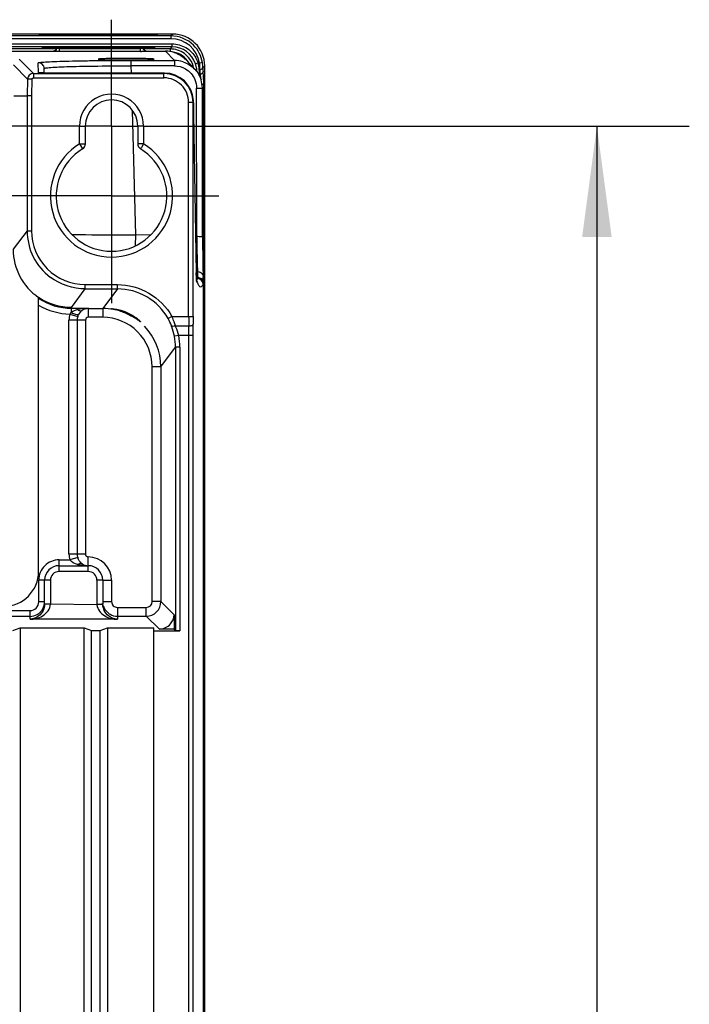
# Model space of a CAD drawing. Header units: inches. Extents: x 0 to 117, y 0 to 83.
# Tile 73 of 75: x 83.61 to 88.14, y 49.08 to 55.74. Entities that reach past the tile are written whole.
import ezdxf

# ---------------------------------------------------------------- set-up
doc = ezdxf.new("R2010")
doc.units = ezdxf.units.IN
doc.header["$LTSCALE"] = 6.431102
doc.header["$MEASUREMENT"] = 0
doc.linetypes.add('CENTER', pattern=[0.6, 0.375, -0.075, 0.075, -0.075])
doc.layers.get('0').update_dxf_attribs({"linetype": 'CONTINUOUS'})
doc.layers.add('DEFAULT_1', color=7, linetype='CENTER')
doc.styles.get("Standard").update_dxf_attribs({"font": 'txt', "width": 0.8})
doc.dimstyles.new('DIMSTYLE_1', dxfattribs={"dimtxt": 0.78125, "dimasz": 0.75, "dimexe": 0.18, "dimexo": 0.0625, "dimgap": 0.09, "dimtad": 1, "dimdec": 0, "dimzin": 4, "dimdsep": 46, "dimtxsty": 'STANDARD', "dimblk": '_FILLED', "dimblk1": '_FILLED', "dimblk2": '_FILLED', "dimcen": 0.09, "dimadec": 0, "dimazin": 0, "dimtfac": 1, "dimtdec": 0, "dimtofl": 0, "dimtmove": 0, "dimatfit": 3, "dimldrblk": '_FILLED', "dimfxl": 1, "dimtolj": 1, "dimtzin": 4, "dimarcsym": 0})

# ---------------------------------------------------------------- blocks, each defined once
blk = doc.blocks.new('_FILLED')
at = {"color": 0, "linetype": 'BYBLOCK'}
blk.add_solid([(0, 0), (-1, 0.1333), (-1, -0.1333)], dxfattribs=at)
blk = doc.blocks.new('*D12')
at = {"color": 7, "linetype": 'CONTINUOUS'}
for p, q in [((84.546, 55.0213), (88.1414, 55.0213)), ((87.5164, 55.0213), (87.5164, 42.7378)), ((87.5164, 30.4544), (87.5164, 42.7378)), ((84.546, 30.4544), (88.1414, 30.4544))]:
    blk.add_line(p, q, dxfattribs=at)
at = {"color": 7, "linetype": 'CONTINUOUS', "xscale": 0.75, "yscale": 0.75, "zscale": 0.75}
for p, rotation in [((87.5164, 55.0213), 90), ((87.5164, 30.4544), 270)]:
    blk.add_blockref('_FILLED', p, dxfattribs=dict(at, rotation=rotation))

msp = doc.modelspace()

# ---------------------------------------------------------------- linework, layer by layer
at = {"color": 7, "linetype": 'CONTINUOUS'}
for p, q in [((84.6472, 55.6436), (75.5521, 55.6436)), ((84.635, 55.6315), (83.5333, 55.6315)), ((84.635, 55.6119), (83.5333, 55.6119)), ((83.7474, 55.6346), (83.7473, 55.6374)), ((83.7984, 55.6337), (83.7984, 55.6383)), ((83.7984, 55.6383), (84.4915, 55.6383)), ((84.4915, 55.6337), (84.4915, 55.6383)), ((84.5425, 55.6374), (84.5425, 55.6346)), ((84.6472, 55.6436), (84.635, 55.6315)), ((84.635, 55.6315), (84.635, 55.6119)), ((83.8613, 55.5429), (76.338, 55.5429)), ((83.5049, 55.529), (83.8446, 55.529)), ((83.5333, 55.577), (84.6435, 55.577)), ((84.6435, 55.5573), (83.5333, 55.5573)), ((83.8003, 55.5537), (83.8005, 55.5475)), ((83.8004, 55.5537), (84.4895, 55.5537)), ((83.8613, 55.5475), (83.8005, 55.5475)), ((83.8408, 55.5269), (83.8408, 55.5283)), ((83.8801, 55.5259), (83.8549, 55.5261)), ((83.8609, 55.5537), (83.8605, 55.5456)), ((83.8806, 55.5537), (83.8801, 55.5451)), ((83.8801, 55.5451), (83.8801, 55.5259)), ((83.8801, 55.5451), (84.4294, 55.5451)), ((84.4294, 55.5259), (83.8801, 55.5259)), ((84.429, 55.5537), (84.4294, 55.5451)), ((84.4294, 55.5259), (84.4294, 55.5451)), ((84.4596, 55.5263), (84.4366, 55.5259)), ((84.4894, 55.5475), (84.4483, 55.5475)), ((84.629, 55.5429), (84.4483, 55.5429)), ((84.4487, 55.5537), (84.4491, 55.5456)), ((84.4647, 55.529), (84.5994, 55.529)), ((84.4687, 55.5283), (84.4687, 55.5269)), ((84.4896, 55.5537), (84.4894, 55.5475)), ((84.5994, 55.529), (84.6587, 55.4655)), ((84.6435, 55.5573), (84.629, 55.5429)), ((84.629, 55.5429), (84.629, 55.5232)), ((84.6435, 55.5573), (84.6435, 55.577)), ((83.7049, 55.3769), (83.6098, 55.4746)), ((84.1422, 55.4738), (84.1424, 55.4737)), ((84.3672, 55.4285), (84.3672, 55.4655)), ((84.3672, 55.4655), (84.6587, 55.4655)), ((84.5215, 55.4737), (84.5217, 55.4738)), ((84.6587, 55.4655), (84.6587, 55.4285)), ((84.797, 55.4053), (84.7377, 55.4689)), ((83.5705, 55.436), (83.6656, 55.3386)), ((83.7399, 55.382), (83.7382, 55.449)), ((83.7787, 55.3803), (83.7779, 55.4106)), ((84.3685, 55.38), (84.3672, 55.4285)), ((84.6587, 55.4285), (84.3672, 55.4285)), ((84.82, 55.4473), (84.8012, 55.4414)), ((84.8291, 55.4473), (84.82, 55.4473)), ((84.8486, 55.4505), (84.8291, 55.4473)), ((84.832, 55.3993), (84.832, 55.4045)), ((84.8516, 55.4152), (84.8635, 55.4278)), ((84.8635, 37.6078), (84.8635, 55.4278)), ((83.6656, 55.3386), (83.6626, 55.226)), ((83.6951, 55.3378), (83.6656, 55.3386)), ((83.6951, 55.3378), (83.6921, 55.2256)), ((83.7049, 55.3769), (83.7049, 55.3474)), ((83.7049, 55.3769), (84.588, 55.3769)), ((83.7049, 55.3474), (84.588, 55.3474)), ((83.7485, 55.3812), (83.7468, 55.3813)), ((83.7717, 55.3804), (83.7644, 55.3806)), ((83.7801, 55.3803), (83.7717, 55.3804)), ((83.7895, 55.3801), (83.7801, 55.3803)), ((83.8054, 55.38), (83.7895, 55.3801)), ((84.5908, 55.38), (83.8054, 55.38)), ((83.8191, 55.38), (83.8191, 55.38)), ((84.588, 55.3474), (84.588, 55.3769)), ((84.5908, 55.38), (84.5908, 55.38)), ((84.8265, 55.363), (84.8273, 55.3712)), ((84.8273, 55.3712), (84.8274, 55.3722)), ((84.8326, 55.3712), (84.8273, 55.3712)), ((84.8326, 55.3712), (84.8342, 55.3463)), ((84.8571, 55.316), (84.8522, 55.3902)), ((84.8101, 54.2759), (84.8086, 55.2785)), ((84.8495, 54.2736), (84.848, 55.2762)), ((84.8573, 55.3109), (84.8571, 55.316)), ((83.5727, 55.226), (83.6626, 55.226)), ((83.6626, 55.226), (83.6626, 54.3138)), ((83.6921, 55.2256), (83.6626, 55.226)), ((83.6921, 55.2256), (83.6921, 54.3138)), ((84.8584, 55.221), (84.8481, 55.221)), ((84.8584, 37.9183), (84.8584, 55.221)), ((84.3971, 54.2868), (84.3751, 55.1273)), ((84.7552, 53.7341), (84.7552, 55.1802)), ((84.7847, 55.1801), (84.7552, 55.1801)), ((84.7847, 53.7341), (84.7847, 55.1806)), ((84.7883, 55.103), (84.7883, 55.1037)), ((84.7883, 55.103), (84.8067, 54.03)), ((84.017, 54.901), (84.017, 55.0213)), ((84.017, 55.0213), (84.0564, 55.0213)), ((84.0564, 54.901), (84.0564, 55.0213)), ((84.4107, 55.0213), (84.4107, 54.9011)), ((84.4501, 55.0213), (84.4107, 55.0213)), ((84.4501, 55.0213), (84.4501, 54.901)), ((84.017, 54.901), (84.0376, 54.8674)), ((84.017, 54.901), (84.0564, 54.901)), ((84.4501, 54.901), (84.4107, 54.901)), ((84.4323, 54.8721), (84.4294, 54.8674)), ((84.4355, 54.8773), (84.4323, 54.8721)), ((84.4501, 54.901), (84.4355, 54.8773)), ((83.6626, 54.3138), (83.5683, 54.188)), ((83.6626, 54.3138), (83.6921, 54.3138)), ((84.3951, 54.2119), (84.3971, 54.2868)), ((84.4971, 54.2842), (84.3971, 54.2868)), ((84.8101, 54.2759), (84.8025, 54.2761)), ((84.8066, 54.0326), (84.8066, 54.0319)), ((84.8069, 54.0177), (84.8067, 54.03)), ((84.8072, 54.007), (84.8069, 54.0177)), ((84.8074, 54.0009), (84.8072, 54.007)), ((84.8076, 53.9955), (84.8074, 54.0009)), ((84.8078, 53.9909), (84.8076, 53.9955)), ((84.8089, 53.9991), (84.8153, 53.9989)), ((84.8151, 54.0371), (84.8153, 53.9989)), ((84.8153, 53.9898), (84.8153, 53.9989)), ((84.8536, 53.9593), (84.8536, 54.0031)), ((84.0561, 53.9202), (84.0561, 53.9497)), ((84.0561, 53.9497), (84.2731, 53.9497)), ((84.2731, 53.9202), (84.2731, 53.9497)), ((84.808, 53.9871), (84.8078, 53.9909)), ((84.8109, 53.9759), (84.8082, 53.9829)), ((84.8536, 53.9502), (84.8536, 31.0891)), ((83.7404, 52.009), (83.7404, 53.8629)), ((83.9618, 53.7944), (84.0561, 53.9202)), ((84.0561, 53.9202), (84.2731, 53.9202)), ((84.2731, 53.9202), (84.1736, 53.7875)), ((83.9618, 53.7597), (83.9618, 53.7944)), ((83.9523, 53.7503), (84.0051, 53.7327)), ((83.9618, 53.7896), (84.075, 53.7896)), ((84.075, 53.7896), (84.0766, 53.7875)), ((84.0766, 53.7285), (84.0766, 53.7875)), ((84.0766, 53.7875), (84.1736, 53.7875)), ((84.1736, 53.7285), (84.0766, 53.7285)), ((84.1736, 53.7875), (84.1736, 53.7285)), ((84.6417, 53.7341), (84.616, 53.7196)), ((84.6417, 53.7341), (84.7847, 53.7341)), ((83.9455, 52.1276), (83.9455, 53.7088)), ((84.0569, 53.7088), (83.9455, 53.7088)), ((84.0012, 53.7088), (84.0012, 52.1276)), ((84.0569, 53.7088), (84.0569, 52.1276)), ((84.6662, 53.6697), (84.7555, 53.6697)), ((84.6878, 53.6053), (84.6588, 53.5997)), ((84.7854, 53.6053), (84.6878, 53.6053)), ((84.7559, 31.8717), (84.7559, 53.6053)), ((84.7854, 31.8717), (84.7854, 53.6053)), ((84.5671, 53.3939), (84.6658, 53.5256)), ((84.6658, 53.5256), (84.6658, 51.6087)), ((84.6954, 53.5256), (84.6658, 53.5256)), ((84.6954, 53.5256), (84.6954, 51.6079)), ((84.508, 51.8058), (84.508, 53.3939)), ((84.5671, 53.3939), (84.508, 53.3939)), ((84.5671, 53.3939), (84.5671, 51.8058)), ((83.8792, 52.0882), (83.9516, 52.0882)), ((83.8792, 52.0488), (83.8792, 52.0882)), ((84.0569, 52.1276), (83.9455, 52.1276)), ((84.0047, 52.1049), (83.9516, 52.0882)), ((84.0762, 52.0488), (84.0765, 52.1079)), ((83.8792, 52.0095), (83.8792, 52.0488)), ((83.8792, 52.0488), (84.076, 52.0488)), ((84.076, 52.0095), (83.8792, 52.0095)), ((84.076, 52.0095), (84.076, 52.0488)), ((83.7414, 51.8043), (83.7414, 51.9504)), ((83.8201, 51.9504), (83.7414, 51.9504)), ((83.7808, 51.7888), (83.7808, 51.9504)), ((83.8201, 51.9504), (83.8203, 51.7882)), ((84.1351, 51.9504), (84.1351, 51.7888)), ((84.1745, 51.9504), (84.1351, 51.9504)), ((84.1745, 51.9504), (84.1745, 51.7888)), ((84.1745, 51.9504), (84.2335, 51.9504)), ((84.2335, 51.9504), (84.2335, 51.8059)), ((83.7808, 51.8043), (83.7414, 51.8043)), ((84.1745, 51.8059), (84.2335, 51.8059)), ((84.5671, 51.8058), (84.508, 51.8058)), ((84.6567, 51.7162), (84.5671, 51.8058)), ((76.517, 51.7452), (83.6823, 51.7452)), ((83.6823, 51.6868), (83.6823, 51.7452)), ((84.1351, 51.7852), (83.8203, 51.7882)), ((84.1351, 51.7888), (84.1351, 51.7852)), ((84.1351, 51.7888), (84.1745, 51.7888)), ((84.2729, 51.7665), (84.2729, 51.6868)), ((84.2729, 51.7665), (84.4687, 51.7665)), ((84.4687, 51.7074), (84.4687, 51.7665)), ((83.6823, 51.7059), (76.5171, 51.7059)), ((84.2729, 51.6868), (83.6823, 51.6868)), ((84.2729, 51.7074), (84.4687, 51.7074)), ((84.4687, 51.7074), (84.5579, 51.6203)), ((84.6567, 51.7162), (84.6567, 51.6178)), ((83.5656, 51.61), (83.6148, 51.6285)), ((83.6148, 51.6285), (83.6148, 37.1079)), ((83.6148, 51.6285), (84.0478, 51.6285)), ((84.0478, 37.1079), (84.0478, 51.6285)), ((84.0478, 51.6285), (84.0971, 51.61)), ((84.0971, 37.1079), (84.0971, 51.61)), ((84.0971, 51.61), (84.1561, 51.61)), ((84.1561, 51.61), (84.2053, 51.6285)), ((84.1561, 37.1079), (84.1561, 51.61)), ((84.2053, 51.6285), (84.2053, 37.1079)), ((84.2053, 51.6285), (84.5203, 51.6285)), ((84.5203, 36.8049), (84.5203, 51.6285)), ((84.5203, 51.6079), (84.6954, 51.6079)), ((84.6658, 51.6087), (84.6567, 51.6178))]:
    msp.add_line(p, q, dxfattribs=at)
for points in [[(83.8525, 55.5321), (83.8505, 55.5309), (83.8487, 55.5299), (83.8469, 55.5293), (83.8456, 55.5289), (83.8448, 55.5288), (83.8446, 55.5287)], [(83.8605, 55.5469), (83.8604, 55.5456), (83.8598, 55.5428), (83.8589, 55.5401), (83.8577, 55.5377), (83.8561, 55.5356), (83.8544, 55.5337), (83.8525, 55.5321)], [(84.461, 55.5299), (84.4592, 55.5308), (84.4572, 55.532), (84.4552, 55.5336), (84.4534, 55.5356), (84.4519, 55.5377), (84.4507, 55.5401), (84.4497, 55.5428), (84.4492, 55.5456), (84.4491, 55.5469)], [(84.464, 55.5289), (84.4627, 55.5293), (84.461, 55.5299)], [(84.4647, 55.5288), (84.4648, 55.5288), (84.4651, 55.5287), (84.4651, 55.5287), (84.4647, 55.5288), (84.464, 55.5289)], [(83.7644, 55.3806), (83.7583, 55.3808), (83.7557, 55.3809), (83.7534, 55.381), (83.7515, 55.381), (83.7498, 55.3811), (83.7485, 55.3812)], [(84.8082, 53.9829), (84.8082, 53.9841), (84.8081, 53.9855), (84.808, 53.9871)], [(84.8084, 53.9808), (84.8084, 53.9805), (84.8085, 53.9804), (84.8084, 53.9807), (84.8084, 53.9812), (84.8083, 53.9819), (84.8082, 53.9829)], [(84.8093, 53.9712), (84.8129, 53.9691), (84.8159, 53.9664), (84.8145, 53.9685), (84.8109, 53.9759)]]:
    msp.add_lwpolyline(points, dxfattribs=at)
for centre, radius, start, end in [((83.7984, 52.7183), 2.92, 90.13566, 90.26359), ((83.7992, 52.4305), 3.2078, 90.01387, 90.13628), ((84.4922, 53.0395), 2.5989, 89.45195, 90.01454), ((84.635, 55.4151), 0.1968, 9.42471, 90.00438), ((84.6472, 55.4273), 0.2163, 0.14158, 89.99586), ((84.428, 57.2713), 1.7454, 270.04642, 270.28067), ((84.4895, 54.0902), 1.4635, 89.71923, 89.99921), ((84.5991, 55.3382), 0.1908, 72.07667, 89.91881), ((84.629, 55.3774), 0.1655, 72.02936, 89.95637), ((84.644, 55.3922), 0.1647, 17.37982, 90.01399), ((84.629, 55.3776), 0.1456, 29.84496, 79.48559), ((84.6585, 55.2752), 0.1903, 72.0387, 89.9383), ((84.5986, 55.339), 0.1903, 43.03857, 47.95153), ((84.6293, 55.3778), 0.165, 11.79137, 36.00696), ((84.6342, 55.3877), 0.1951, 17.77372, 29.33457), ((84.6581, 55.3968), 0.15, 9.21915, 17.31041), ((84.7345, 55.3971), 0.0734, 356.19611, 357.49803), ((84.4938, 55.3731), 0.3345, 10.90821, 12.81688), ((84.5056, 55.3753), 0.3225, 8.98917, 10.92379), ((84.4584, 55.4012), 0.3736, 6.30969, 7.08374), ((84.4703, 55.4021), 0.3617, 0.39031, 6.38418), ((84.6216, 55.4129), 0.2301, 0.58663, 9.41889), ((83.7049, 55.3376), 0.0394, 90.01634, 178.52939), ((83.7403, 55.3427), 0.0393, 80.61776, 90.51366), ((83.8189, 58.3103), 2.9303, 269.80612, 270.00344), ((84.5879, 55.1801), 0.1968, 0.1326, 89.99256), ((84.588, 55.1802), 0.1672, 359.98657, 90.01348), ((84.5908, 55.1831), 0.1969, 3.22511, 89.99097), ((84.6568, 55.2756), 0.1912, 1.49532, 17.95283), ((84.6607, 55.2759), 0.1873, 0.07935, 1.45309), ((84.2534, 55.2875), 0.6044, 1.59917, 2.22471), ((84.2335, 55.0213), 0.2165, 359.9955, 179.99958), ((84.2335, 55.0213), 0.1772, 0, 180), ((84.5574, 55.1823), 0.2302, 0.11058, 2.96786), ((89.7387, 55.1852), 4.9511, 180.04147, 180.95118), ((84.2335, 54.5488), 0.4134, 121.58799, 58.41207), ((84.2335, 54.5488), 0.374, 121.58814, 58.41186), ((84.017, 54.901), 0.0394, 301.58814, 360), ((84.4501, 54.901), 0.0394, 179.60299, 238.41186), ((84.0562, 54.3137), 0.3935, 179.99009, 233.28913), ((84.0561, 54.3136), 0.3639, 179.97683, 270.00545), ((83.9615, 54.1878), 0.3932, 179.97374, 235.72912), ((87.6924, 54.0816), 2.8862, 180.98785, 181.20337), ((87.0237, 54.0675), 2.2173, 181.20126, 181.45512), ((84.8142, 53.96), 0.0389, 78.81237, 88.45259), ((84.8167, 53.9976), 0.0391, 55.51048, 62.97058), ((84.7706, 53.9734), 0.0385, 359.58767, 8.99794), ((84.8143, 53.9505), 0.0393, 359.63165, 88.55255), ((84.2732, 53.5268), 0.3934, 29.35169, 90.01038), ((83.9618, 54.1879), 0.3983, 236.2378, 270.00445), ((83.9618, 54.1879), 0.4377, 239.61705, 268.75844), ((84.0779, 53.7086), 0.1324, 161.61845, 179.91006), ((84.1735, 53.3941), 0.3934, 79.24233, 89.99271), ((84.1736, 53.394), 0.3344, 359.97627, 90.00054), ((84.1721, 53.3876), 0.4001, 66.35173, 71.57344), ((84.1731, 53.3945), 0.3933, 60.55233, 66.09155), ((84.1651, 53.5165), 0.524, 20.20058, 24.5337), ((91.9598, 53.7325), 7.2046, 179.98717, 180.4995), ((89.5769, 53.733), 4.7922, 179.9866, 180.61242), ((84.1735, 53.3939), 0.3936, 0.00083, 44.13101), ((84.3086, 53.5467), 0.3527, 20.61975, 29.35995), ((84.2255, 53.5156), 0.4414, 19.53184, 20.60026), ((84.2323, 53.5178), 0.4343, 10.8672, 19.55426), ((84.1604, 53.5148), 0.529, 17.02838, 20.20452), ((84.337, 53.5223), 0.3606, 22.91688, 24.12832), ((84.353, 53.5287), 0.3434, 12.88556, 22.96865), ((79.8216, 53.6068), 4.9343, 359.98164, 0.7297), ((77.7829, 53.6069), 7.0025, 359.98653, 0.61249), ((84.271, 53.5256), 0.3949, 0.00762, 10.82065), ((84.2707, 53.5255), 0.4246, 0.01379, 10.82233), ((83.8792, 51.9504), 0.1378, 89.99409, 179.99873), ((84.0766, 52.1276), 0.1311, 180.00565, 197.48504), ((84.0766, 52.1276), 0.0754, 180.00608, 197.48834), ((84.076, 51.9504), 0.1575, 359.99569, 89.83596), ((83.5052, 52.0095), 0.2352, 270, 359.8788), ((83.8792, 51.9504), 0.0984, 90, 180), ((83.8792, 51.9504), 0.0591, 89.99997, 180.00001), ((84.076, 51.9504), 0.0984, 0, 90), ((84.076, 51.9504), 0.0591, 359.99998, 90.00001), ((83.6823, 51.8043), 0.0591, 270.01574, 0.01165), ((84.4686, 51.8059), 0.0984, 270.02517, 359.97483), ((84.4687, 51.8058), 0.0394, 270.00159, 359.99552), ((83.682, 51.8048), 0.099, 300.03887, 314.95466), ((84.2729, 51.8058), 0.0984, 194.95096, 202.45037), ((84.2732, 51.8063), 0.099, 225.04693, 239.96353)]:
    msp.add_arc(centre, radius, start, end, dxfattribs=at)
msp.add_ellipse((84.4894, 55.5486), major_axis=(0.0394, 0), ratio=0.026168, start_param=-1.570819, end_param=-1.214722, dxfattribs=at)
for points, knots in [([(83.7473, 55.6374), (83.7479, 55.6381), (83.7521, 55.6371), (83.759, 55.6384), (83.771, 55.638), (83.78, 55.6383), (83.785, 55.6383)], [0, 0, 0, 0, 0.072403, 0.278877, 0.5995, 1, 1, 1, 1]), ([(83.7559, 55.6347), (83.7552, 55.6353), (83.7529, 55.6363), (83.7508, 55.635), (83.7498, 55.6342)], [0, 0, 0, 0, 0.429214, 1, 1, 1, 1]), ([(84.517, 55.6382), (84.5201, 55.6382), (84.5285, 55.638), (84.5369, 55.6382), (84.5421, 55.6375)], [0, 0, 0, 0, 0.373431, 1, 1, 1, 1]), ([(84.534, 55.6347), (84.5347, 55.6353), (84.537, 55.6364), (84.5392, 55.6351), (84.5402, 55.6343)], [0, 0, 0, 0, 0.432728, 1, 1, 1, 1]), ([(83.7611, 55.5527), (83.7611, 55.5537), (83.7672, 55.5522), (83.7733, 55.5541), (83.7864, 55.5534), (83.7954, 55.5537), (83.8004, 55.5537)], [0, 0, 0, 0, 0.076731, 0.293068, 0.617909, 1, 1, 1, 1]), ([(83.8005, 55.5475), (83.7955, 55.5475), (83.7865, 55.5478), (83.7733, 55.5472), (83.7672, 55.549), (83.7611, 55.5475), (83.7611, 55.5486)], [0, 0, 0, 0, 0.38162, 0.7063, 0.922877, 1, 1, 1, 1]), ([(83.8408, 55.5283), (83.8417, 55.5283), (83.8433, 55.5284), (83.845, 55.5287), (83.8458, 55.5289)], [0, 0, 0, 0, 0.498409, 1, 1, 1, 1]), ([(83.8408, 55.5283), (83.8409, 55.5286), (83.8429, 55.5285), (83.844, 55.5288), (83.8451, 55.5288)], [0, 0, 0, 0, 0.215563, 1, 1, 1, 1]), ([(83.8549, 55.5261), (83.8533, 55.5262), (83.8489, 55.5263), (83.8444, 55.5264), (83.8416, 55.5267)], [0, 0, 0, 0, 0.362031, 1, 1, 1, 1]), ([(83.8801, 55.5451), (83.8755, 55.5448), (83.8713, 55.5462), (83.8604, 55.5437), (83.8605, 55.5456)], [0, 0, 0, 0, 0.706588, 1, 1, 1, 1]), ([(84.4491, 55.5456), (84.4492, 55.5437), (84.4383, 55.5462), (84.4341, 55.5448), (84.4294, 55.5451)], [0, 0, 0, 0, 0.293414, 1, 1, 1, 1]), ([(84.4564, 55.5326), (84.4575, 55.5317), (84.4598, 55.5302), (84.4624, 55.5292), (84.4638, 55.5289)], [0, 0, 0, 0, 0.4994, 1, 1, 1, 1]), ([(84.4687, 55.5269), (84.4685, 55.5268), (84.4653, 55.5266), (84.4624, 55.5264), (84.4596, 55.5263)], [0, 0, 0, 0, 0.08011, 1, 1, 1, 1]), ([(84.4638, 55.5289), (84.4646, 55.5287), (84.4662, 55.5284), (84.4679, 55.5283), (84.4687, 55.5283)], [0, 0, 0, 0, 0.501626, 1, 1, 1, 1]), ([(84.4645, 55.5288), (84.4656, 55.5288), (84.4666, 55.5285), (84.4687, 55.5286), (84.4687, 55.5283)], [0, 0, 0, 0, 0.784118, 1, 1, 1, 1]), ([(84.4966, 55.5537), (84.5009, 55.5537), (84.5083, 55.5534), (84.5191, 55.5539), (84.524, 55.5524), (84.5288, 55.5535), (84.5288, 55.5527)], [0, 0, 0, 0, 0.396137, 0.717374, 0.926404, 1, 1, 1, 1]), ([(84.6435, 55.577), (84.6756, 55.5768), (84.741, 55.5598), (84.7885, 55.5113), (84.8043, 55.4833)], [0, 0, 0, 0, 0.499994, 1, 1, 1, 1]), ([(83.7382, 55.449), (83.7386, 55.4501), (83.7439, 55.4509), (83.7521, 55.4527), (83.7674, 55.4539), (83.7983, 55.4562), (83.8507, 55.4585), (83.9277, 55.4609), (84.0218, 55.4629), (84.1702, 55.4649), (84.2869, 55.4655), (84.3672, 55.4655)], [0, 0, 0, 0, 0.005948, 0.020445, 0.044088, 0.076995, 0.169103, 0.293119, 0.444427, 0.617183, 1, 1, 1, 1]), ([(84.5217, 55.4738), (84.5216, 55.475), (84.5143, 55.4743), (84.5059, 55.4764), (84.4873, 55.4764), (84.4645, 55.4775), (84.436, 55.478), (84.3913, 55.4786), (84.3319, 55.4789), (84.2726, 55.4786), (84.2279, 55.478), (84.1993, 55.4775), (84.1766, 55.4764), (84.1579, 55.4764), (84.1498, 55.4743), (84.1422, 55.475), (84.1422, 55.4738)], [0, 0, 0, 0, 0.009983, 0.038403, 0.084648, 0.14681, 0.222487, 0.308834, 0.500006, 0.691182, 0.777548, 0.853234, 0.915346, 0.961548, 0.990045, 1, 1, 1, 1]), ([(84.1423, 55.4737), (84.1434, 55.4726), (84.1494, 55.473), (84.1599, 55.4713), (84.1778, 55.471), (84.2117, 55.4697), (84.2638, 55.4691), (84.3318, 55.4687), (84.3997, 55.4691), (84.4519, 55.4697), (84.4858, 55.471), (84.5038, 55.4713), (84.5144, 55.473), (84.5205, 55.4726), (84.5216, 55.4737)], [0, 0, 0, 0, 0.011951, 0.041755, 0.088678, 0.150846, 0.311224, 0.499458, 0.687779, 0.848419, 0.910705, 0.957764, 0.98784, 1, 1, 1, 1]), ([(83.7779, 55.4106), (83.7776, 55.4206), (83.7689, 55.441), (83.7481, 55.449), (83.7382, 55.449)], [0, 0, 0, 0, 0.499555, 1, 1, 1, 1]), ([(83.7779, 55.4106), (83.7779, 55.4117), (83.7832, 55.4131), (83.7904, 55.4147), (83.805, 55.4163), (83.8338, 55.4188), (83.8831, 55.4214), (83.9552, 55.424), (84.0434, 55.4261), (84.1825, 55.4282), (84.2919, 55.4287), (84.3672, 55.4285)], [0, 0, 0, 0, 0.005649, 0.020205, 0.044043, 0.076991, 0.169069, 0.29308, 0.444366, 0.617132, 1, 1, 1, 1]), ([(84.8061, 55.4208), (84.8065, 55.418), (84.8077, 55.4091), (84.8081, 55.4), (84.8079, 55.3939)], [0, 0, 0, 0, 0.31648, 1, 1, 1, 1]), ([(84.8274, 55.3722), (84.8277, 55.3749), (84.8279, 55.3928), (84.8266, 55.4107), (84.8242, 55.4257)], [0, 0, 0, 0, 0.150633, 1, 1, 1, 1]), ([(84.832, 55.4045), (84.8345, 55.4045), (84.8417, 55.4052), (84.8515, 55.41), (84.8516, 55.4152)], [0, 0, 0, 0, 0.323488, 1, 1, 1, 1]), ([(84.8326, 55.3712), (84.8325, 55.3727), (84.8322, 55.382), (84.8321, 55.3914), (84.832, 55.3993)], [0, 0, 0, 0, 0.154253, 1, 1, 1, 1]), ([(84.8516, 55.4152), (84.8517, 55.4124), (84.8518, 55.4041), (84.8519, 55.3957), (84.8522, 55.3902)], [0, 0, 0, 0, 0.340038, 1, 1, 1, 1]), ([(83.6951, 55.3378), (83.6952, 55.3401), (83.6955, 55.3452), (83.7014, 55.346), (83.703, 55.3448)], [0, 0, 0, 0, 0.533586, 1, 1, 1, 1]), ([(83.751, 55.381), (83.7494, 55.3811), (83.746, 55.3817), (83.7414, 55.3805), (83.7399, 55.382)], [0, 0, 0, 0, 0.418494, 1, 1, 1, 1]), ([(83.809, 55.38), (83.8032, 55.38), (83.7838, 55.3802), (83.7645, 55.3804), (83.751, 55.381)], [0, 0, 0, 0, 0.301321, 1, 1, 1, 1]), ([(84.8274, 55.3722), (84.8263, 55.3722), (84.8241, 55.3724), (84.822, 55.3729), (84.821, 55.3732)], [0, 0, 0, 0, 0.498752, 1, 1, 1, 1]), ([(84.8273, 55.3712), (84.8264, 55.3712), (84.8245, 55.3714), (84.8226, 55.3718), (84.8217, 55.3721)], [0, 0, 0, 0, 0.498373, 1, 1, 1, 1]), ([(84.8086, 55.2785), (84.8139, 55.2785), (84.8229, 55.2783), (84.8359, 55.2783), (84.842, 55.2768), (84.848, 55.2773), (84.848, 55.2762)], [0, 0, 0, 0, 0.39857, 0.705541, 0.913828, 1, 1, 1, 1]), ([(84.8584, 55.221), (84.8584, 55.2292), (84.8583, 55.257), (84.8581, 55.2848), (84.8575, 55.3044)], [0, 0, 0, 0, 0.29497, 1, 1, 1, 1]), ([(83.9663, 54.2875), (83.9966, 54.2873), (84.1402, 54.2868), (84.2838, 54.2868), (84.3971, 54.2868)], [0, 0, 0, 0, 0.210959, 1, 1, 1, 1]), ([(84.8101, 54.2759), (84.8102, 54.2598), (84.8107, 54.2007), (84.8116, 54.1416), (84.8128, 54.0986)], [0, 0, 0, 0, 0.272412, 1, 1, 1, 1]), ([(84.8101, 54.2759), (84.8154, 54.2759), (84.8244, 54.2757), (84.8374, 54.2757), (84.8435, 54.2742), (84.8495, 54.2747), (84.8495, 54.2736)], [0, 0, 0, 0, 0.398651, 0.70552, 0.913804, 1, 1, 1, 1]), ([(84.8495, 54.2736), (84.8495, 54.2464), (84.85, 54.1562), (84.8509, 54.0661), (84.8536, 54.0031)], [0, 0, 0, 0, 0.301238, 1, 1, 1, 1]), ([(84.8128, 54.0986), (84.813, 54.0927), (84.8136, 54.0722), (84.8143, 54.0517), (84.8151, 54.0371)], [0, 0, 0, 0, 0.287115, 1, 1, 1, 1]), ([(84.8092, 53.9731), (84.8088, 53.9744), (84.8077, 53.9872), (84.8074, 53.9998), (84.8071, 54.0112)], [0, 0, 0, 0, 0.104257, 1, 1, 1, 1]), ([(84.2731, 53.9497), (84.3468, 53.9493), (84.4972, 53.9099), (84.6053, 53.7982), (84.6417, 53.7341)], [0, 0, 0, 0, 0.500001, 1, 1, 1, 1]), ([(84.819, 53.9502), (84.8224, 53.944), (84.831, 53.9291), (84.8453, 53.9383), (84.8487, 53.9427)], [0, 0, 0, 0, 0.560243, 1, 1, 1, 1]), ([(83.9618, 53.7597), (83.9712, 53.7555), (83.987, 53.7498), (84.004, 53.7454), (84.0106, 53.7463)], [0, 0, 0, 0, 0.60781, 1, 1, 1, 1]), ([(84.0025, 53.7801), (84.0053, 53.7783), (84.0148, 53.7731), (84.0276, 53.7714), (84.0342, 53.7751)], [0, 0, 0, 0, 0.304232, 1, 1, 1, 1]), ([(84.075, 53.7896), (84.0644, 53.789), (84.0499, 53.7849), (84.0374, 53.7774), (84.0342, 53.7751)], [0, 0, 0, 0, 0.72948, 1, 1, 1, 1]), ([(84.0766, 53.7285), (84.0716, 53.7282), (84.0613, 53.7241), (84.0572, 53.7138), (84.0569, 53.7088)], [0, 0, 0, 0, 0.499989, 1, 1, 1, 1]), ([(84.2335, 53.7868), (84.2335, 53.7874), (84.2373, 53.787), (84.2447, 53.7874), (84.2547, 53.7856), (84.2616, 53.7844)], [0, 0, 0, 0, 0.067144, 0.26023, 1, 1, 1, 1]), ([(84.3325, 53.754), (84.3206, 53.7593), (84.298, 53.7682), (84.2703, 53.7765), (84.2523, 53.7814), (84.2422, 53.7835), (84.2375, 53.7855), (84.2335, 53.786), (84.2335, 53.7868)], [0, 0, 0, 0, 0.374341, 0.698356, 0.824396, 0.919086, 0.978159, 1, 1, 1, 1]), ([(84.2616, 53.7844), (84.2731, 53.7824), (84.3227, 53.7705), (84.3698, 53.7473), (84.4014, 53.7239)], [0, 0, 0, 0, 0.228676, 1, 1, 1, 1]), ([(84.4304, 53.6979), (84.4304, 53.6971), (84.4253, 53.7004), (84.4216, 53.7027), (84.4111, 53.7101), (84.3943, 53.7212), (84.3678, 53.7373), (84.3449, 53.7485), (84.3325, 53.754)], [0, 0, 0, 0, 0.020038, 0.08592, 0.189627, 0.32148, 0.640746, 1, 1, 1, 1]), ([(84.4014, 53.7239), (84.4087, 53.7185), (84.4186, 53.7112), (84.4267, 53.702), (84.4304, 53.6991), (84.4304, 53.6979)], [0, 0, 0, 0, 0.693284, 0.907999, 1, 1, 1, 1]), ([(84.6662, 53.6697), (84.663, 53.6687), (84.6547, 53.6667), (84.6414, 53.6656), (84.6387, 53.6709)], [0, 0, 0, 0, 0.359945, 1, 1, 1, 1]), ([(84.7555, 53.6697), (84.7592, 53.6697), (84.7691, 53.6706), (84.7846, 53.6746), (84.785, 53.6818)], [0, 0, 0, 0, 0.342299, 1, 1, 1, 1]), ([(84.0036, 52.0572), (84.0064, 52.0589), (84.0158, 52.0637), (84.0284, 52.0647), (84.0349, 52.0608)], [0, 0, 0, 0, 0.300355, 1, 1, 1, 1]), ([(84.0349, 52.0608), (84.0238, 52.0679), (84.0125, 52.0836), (84.0061, 52.1003), (84.0047, 52.1049)], [0, 0, 0, 0, 0.731004, 1, 1, 1, 1]), ([(84.0765, 52.1079), (84.0715, 52.1081), (84.0608, 52.112), (84.0573, 52.1226), (84.0569, 52.1276)], [0, 0, 0, 0, 0.499944, 1, 1, 1, 1]), ([(84.2335, 51.8059), (84.2338, 51.7959), (84.2424, 51.7753), (84.2629, 51.7669), (84.2729, 51.7665)], [0, 0, 0, 0, 0.500003, 1, 1, 1, 1]), ([(83.7808, 51.7888), (83.7808, 51.7596), (83.7552, 51.7065), (83.7039, 51.6876), (83.6823, 51.6868)], [0, 0, 0, 0, 0.575588, 1, 1, 1, 1]), ([(83.6823, 51.6868), (83.7116, 51.6874), (83.7723, 51.6994), (83.8213, 51.7565), (83.8203, 51.7882)], [0, 0, 0, 0, 0.479544, 1, 1, 1, 1]), ([(83.8203, 51.7882), (83.8152, 51.7882), (83.8062, 51.7882), (83.793, 51.7896), (83.787, 51.7879), (83.7808, 51.7899), (83.7808, 51.7888)], [0, 0, 0, 0, 0.382353, 0.706823, 0.923709, 1, 1, 1, 1]), ([(84.1745, 51.7888), (84.1745, 51.7878), (84.1685, 51.7881), (84.1622, 51.7866), (84.1492, 51.7863), (84.1402, 51.7856), (84.1351, 51.7852)], [0, 0, 0, 0, 0.079612, 0.295632, 0.619348, 1, 1, 1, 1]), ([(84.1351, 51.7852), (84.1355, 51.754), (84.1842, 51.6993), (84.2441, 51.6874), (84.2729, 51.6868)], [0, 0, 0, 0, 0.520014, 1, 1, 1, 1]), ([(84.2729, 51.6868), (84.2514, 51.6876), (84.2001, 51.7065), (84.1745, 51.7596), (84.1745, 51.7888)], [0, 0, 0, 0, 0.424377, 1, 1, 1, 1]), ([(84.5583, 51.6203), (84.5855, 51.6209), (84.6365, 51.6442), (84.6561, 51.6942), (84.6567, 51.7162)], [0, 0, 0, 0, 0.552618, 1, 1, 1, 1]), ([(84.6567, 51.6178), (84.6548, 51.6197), (84.6431, 51.6174), (84.624, 51.6206), (84.5931, 51.6198), (84.5703, 51.6203), (84.5579, 51.6203)], [0, 0, 0, 0, 0.084182, 0.302762, 0.623935, 1, 1, 1, 1]), ([(84.6954, 51.6079), (84.6885, 51.6079), (84.6796, 51.61), (84.6679, 51.6066), (84.6658, 51.6087)], [0, 0, 0, 0, 0.697815, 1, 1, 1, 1])]:
    msp.add_open_spline(points, degree=3, knots=knots, dxfattribs=at)
for points in [[(84.7881, 55.5681), (84.7491, 55.6072), (84.6902, 55.6315), (84.635, 55.6315)], [(83.8555, 55.5335), (83.852, 55.5295), (83.8462, 55.5269), (83.8408, 55.5269)], [(83.8458, 55.5289), (83.8533, 55.5309), (83.8601, 55.5392), (83.8605, 55.5469)], [(83.8605, 55.5456), (83.8603, 55.5412), (83.8584, 55.5368), (83.8555, 55.5335)], [(84.4491, 55.5469), (84.4494, 55.5415), (84.4522, 55.5359), (84.4564, 55.5326)], [(84.4491, 55.5456), (84.4494, 55.5403), (84.4521, 55.5348), (84.4562, 55.5314)], [(84.4562, 55.5314), (84.4596, 55.5286), (84.4643, 55.5269), (84.4687, 55.5269)], [(84.7627, 55.4747), (84.7427, 55.5023), (84.7125, 55.5243), (84.6801, 55.5348)], [(84.8486, 55.4505), (84.8413, 55.494), (84.8193, 55.5369), (84.7881, 55.5681)], [(84.6579, 55.5197), (84.6828, 55.5116), (84.7065, 55.4979), (84.726, 55.4803)], [(84.6587, 55.4285), (84.6845, 55.4281), (84.7112, 55.4214), (84.7336, 55.4084)], [(84.7171, 55.4562), (84.7472, 55.4465), (84.7754, 55.4284), (84.797, 55.4053)], [(84.7336, 55.4084), (84.7614, 55.3923), (84.7848, 55.3658), (84.797, 55.3362)], [(84.797, 55.4053), (84.8157, 55.3853), (84.8302, 55.3606), (84.8387, 55.3346)], [(84.797, 55.3362), (84.8045, 55.318), (84.8083, 55.2981), (84.8086, 55.2785)], [(84.8522, 55.3902), (84.8522, 55.3811), (84.8417, 55.3713), (84.8326, 55.3712)], [(84.8571, 55.316), (84.8571, 55.3094), (84.8524, 55.3021), (84.8464, 55.2992)], [(84.0561, 53.9202), (83.9735, 53.9202), (83.8871, 53.9488), (83.8209, 53.9982)], [(84.8151, 54.0371), (84.8218, 54.0371), (84.8286, 54.0354), (84.8345, 54.0324)], [(84.8218, 53.9982), (84.8262, 53.9973), (84.8305, 53.9957), (84.8343, 53.9934)], [(84.8389, 54.0298), (84.8473, 54.0241), (84.8537, 54.0133), (84.8536, 54.0031)], [(84.8153, 53.9898), (84.8135, 53.9865), (84.8115, 53.9833), (84.8091, 53.9804)], [(84.8091, 53.9734), (84.8107, 53.9691), (84.8123, 53.9648), (84.8141, 53.9606)], [(84.8141, 53.9606), (84.8156, 53.957), (84.8172, 53.9536), (84.819, 53.9502)], [(84.8343, 53.9934), (84.8381, 53.9912), (84.8415, 53.9883), (84.8443, 53.985)], [(84.8443, 53.985), (84.8502, 53.9781), (84.8537, 53.9684), (84.8536, 53.9593)], [(84.8487, 53.9427), (84.8505, 53.9452), (84.8521, 53.9478), (84.8536, 53.9505)], [(83.9618, 53.7944), (83.8845, 53.7944), (83.804, 53.8192), (83.7401, 53.8628)], [(83.9618, 53.7597), (83.9584, 53.757), (83.9548, 53.7541), (83.9529, 53.7501)], [(84.0025, 53.7801), (83.9879, 53.7761), (83.9734, 53.7695), (83.9618, 53.7597)], [(84.0051, 53.7327), (84.0026, 53.7253), (84.0003, 53.7167), (84.0029, 53.7094)], [(84.075, 53.7896), (84.0506, 53.7893), (84.026, 53.7864), (84.0025, 53.7801)], [(84.0051, 53.7327), (84.0066, 53.7372), (84.0081, 53.7419), (84.0109, 53.7458)], [(84.0342, 53.7751), (84.0239, 53.7681), (84.0161, 53.7574), (84.0106, 53.7463)], [(84.0766, 53.7875), (84.0619, 53.7875), (84.0466, 53.783), (84.0342, 53.7751)], [(84.0036, 52.0572), (83.9841, 52.0623), (83.9643, 52.0726), (83.9516, 52.0882)], [(84.0036, 52.0572), (84.0242, 52.0521), (84.0455, 52.0495), (84.0667, 52.0489)], [(84.0349, 52.0608), (84.0471, 52.0532), (84.0619, 52.0489), (84.0763, 52.0488)], [(83.7519, 51.7347), (83.7669, 51.7496), (83.7771, 51.7706), (83.7799, 51.7915)], [(84.182, 51.7682), (84.1869, 51.7564), (84.1942, 51.7453), (84.2033, 51.7363)], [(83.6823, 51.7059), (83.6993, 51.7059), (83.7168, 51.7106), (83.7316, 51.7191)], [(84.2237, 51.7206), (84.2384, 51.7121), (84.2559, 51.7074), (84.2729, 51.7074)]]:
    msp.add_open_spline(points, degree=3, dxfattribs=at)
at = {"layer": 'DEFAULT_1', "color": 7, "linetype": 'CENTER'}
for p, q in [((84.2335, 55.2746), (84.2335, 55.7407)), ((84.2335, 55.0213), (84.2335, 55.2746)), ((84.017, 55.0213), (83.5141, 55.0213)), ((84.2335, 55.0213), (84.0564, 55.0213)), ((84.2335, 55.0213), (84.2335, 54.3019)), ((84.2335, 55.0213), (84.4107, 55.0213)), ((84.4501, 55.0213), (84.9529, 55.0213)), ((84.2335, 54.5488), (83.5077, 54.5488)), ((84.2335, 54.5488), (84.9593, 54.5488)), ((84.2335, 54.3019), (84.2335, 53.823))]:
    msp.add_line(p, q, dxfattribs=at)

# ---------------------------------------------------------------- dimensions: what is measured, and where the dimension line sits
at = {"color": 7, "linetype": 'CONTINUOUS'}
dim = msp.add_linear_dim(base=(87.5164, 30.4544), p1=(84.546, 55.0213), p2=(84.546, 30.4544), angle=270, dimstyle='DIMSTYLE_1', dxfattribs=at)
dim.commit()
dim.dimension.update_dxf_attribs({"geometry": '*D12', "text_midpoint": (87.3211, 41.8003), "dimtype": 160})

doc.saveas('drawing.dxf')
